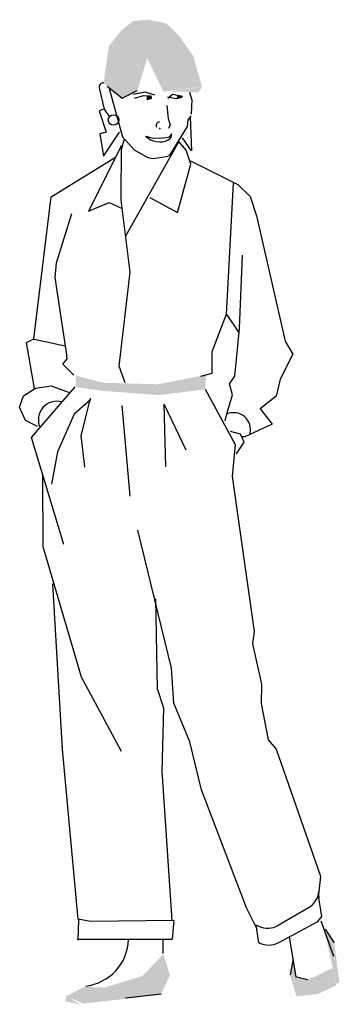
# Model space of a CAD drawing. Header units: millimetres. Extents: x -9704 to 3214, y -3659 to 2082.
# Tile 5 of 33: x -9454 to -9395, y 1171 to 1352. Entities that reach past the tile are written whole.
import ezdxf

# ---------------------------------------------------------------- set-up
doc = ezdxf.new("R2010")
doc.units = ezdxf.units.MM
doc.header["$LTSCALE"] = 100
doc.layers.add('A-Ansi-Grün', color=120, linetype='Continuous')
doc.layers.get('0').freeze()

# ---------------------------------------------------------------- blocks, each defined once
blk = doc.blocks.new('2DPERS13')
for p, q in [((0.2538, 1.6836), (0.2813, 1.6617)), ((0.239, 1.6802), (0.2482, 1.6415)), ((0.2572, 1.6792), (0.2819, 1.5907)), ((0.2813, 1.6617), (0.3089, 1.6752)), ((0.3009, 1.669), (0.3236, 1.6732)), ((0.3041, 1.6617), (0.3213, 1.6661)), ((0.3213, 1.6661), (0.3338, 1.6655)), ((0.3236, 1.6732), (0.3409, 1.6674)), ((0.3338, 1.6655), (0.3345, 1.6603)), ((0.3649, 1.6613), (0.374, 1.6685)), ((0.3807, 1.6599), (0.3649, 1.6631)), ((0.374, 1.6685), (0.3922, 1.6649)), ((0.3922, 1.6649), (0.3807, 1.6599)), ((0.4095, 1.659), (0.4058, 1.6719)), ((0.3636, 1.6482), (0.3655, 1.6242)), ((0.4085, 1.6318), (0.4097, 1.6592)), ((0.2476, 1.6413), (0.239, 1.6383)), ((0.239, 1.6383), (0.252, 1.5988)), ((0.2482, 1.6415), (0.2574, 1.6277)), ((0.4025, 1.6211), (0.4079, 1.6291)), ((0.406, 1.6269), (0.4089, 1.5645)), ((0.3655, 1.6242), (0.3696, 1.6123)), ((0.3696, 1.6123), (0.3665, 1.6055)), ((0.3714, 1.5603), (0.4012, 1.6091)), ((0.4012, 1.6091), (0.4025, 1.6211)), ((0.252, 1.5988), (0.24, 1.5958)), ((0.24, 1.5958), (0.2471, 1.5549)), ((0.2471, 1.5549), (0.2765, 1.5993)), ((0.2819, 1.5907), (0.3032, 1.5663)), ((0.3245, 1.5918), (0.3359, 1.5887)), ((0.3498, 1.588), (0.367, 1.5899)), ((0.367, 1.5899), (0.3725, 1.5957)), ((0.2803, 1.5744), (0.2196, 1.4541)), ((0.2793, 1.4742), (0.2803, 1.5744)), ((0.285, 1.5864), (0.2797, 1.5664)), ((0.3853, 1.582), (0.2876, 1.4079)), ((0.3359, 1.5887), (0.3498, 1.588)), ((0.399, 1.5661), (0.3853, 1.582)), ((0.4089, 1.5645), (0.3921, 1.5888)), ((0.3032, 1.5663), (0.3283, 1.5528)), ((0.3382, 1.5505), (0.3623, 1.5542)), ((0.4073, 1.5405), (0.399, 1.5661)), ((0.1506, 1.4801), (0.269, 1.553)), ((0.3283, 1.5528), (0.3382, 1.5505)), ((0.383, 1.4514), (0.4073, 1.5405)), ((0.4065, 1.5463), (0.4935, 1.5028)), ((0.4855, 1.5054), (0.4721, 1.2645)), ((0.4935, 1.5028), (0.5164, 1.4809)), ((0.1192, 1.22), (0.1506, 1.4801)), ((0.2196, 1.4541), (0.2575, 1.4701)), ((0.2575, 1.4701), (0.2812, 1.459)), ((0.2958, 1.342), (0.2793, 1.4742)), ((0.3319, 1.4791), (0.383, 1.4514)), ((0.5164, 1.4809), (0.5279, 1.4454)), ((0.1603, 1.359), (0.1889, 1.4496)), ((0.5279, 1.4454), (0.5808, 1.2156)), ((0.4971, 1.2385), (0.5024, 1.3733)), ((0.158, 1.3325), (0.1603, 1.359)), ((0.2755, 1.1697), (0.2958, 1.342)), ((0.1792, 1.195), (0.158, 1.3325)), ((0.4721, 1.2645), (0.4463, 1.1959)), ((0.4736, 1.2641), (0.4953, 1.2323)), ((0.4881, 1.151), (0.4971, 1.2385)), ((0.1052, 1.2128), (0.1192, 1.22)), ((0.12, 1.1284), (0.1052, 1.2128)), ((0.1194, 1.2192), (0.1768, 1.2072)), ((0.5808, 1.2156), (0.5947, 1.1919)), ((0.1804, 1.1828), (0.1792, 1.195)), ((0.4463, 1.1959), (0.4459, 1.1559)), ((0.172, 1.1735), (0.1804, 1.1828)), ((0.5947, 1.1919), (0.5715, 1.1458)), ((0.1925, 1.1533), (0.172, 1.1735)), ((0.287, 1.1393), (0.2755, 1.1697)), ((0.4459, 1.1559), (0.4254, 1.1509)), ((0.4782, 1.137), (0.4881, 1.151)), ((0.5715, 1.1458), (0.564, 1.1147)), ((0.1002, 1.1154), (0.122, 1.1291)), ((0.1146, 1.0388), (0.1951, 1.1318)), ((0.122, 1.1291), (0.1509, 1.1338)), ((0.1509, 1.1338), (0.1857, 1.1204)), ((0.434, 1.1274), (0.4889, 1.026)), ((0.4839, 1.1168), (0.4782, 1.137)), ((0.0928, 1.0942), (0.1002, 1.1154)), ((0.2235, 1.1085), (0.1929, 1.0815)), ((0.2225, 1.1107), (0.2051, 1.0418)), ((0.4736, 1.0823), (0.4839, 1.1168)), ((0.564, 1.1147), (0.5346, 1.0913)), ((0.1039, 1.0699), (0.0928, 1.0942)), ((0.2804, 1.0977), (0.2955, 0.9308)), ((0.3577, 1.0997), (0.3607, 0.9851)), ((0.3587, 1.0994), (0.3984, 1.016)), ((0.5346, 1.0913), (0.5566, 1.0634)), ((0.1257, 1.0587), (0.1039, 1.0699)), ((0.1929, 1.0815), (0.1626, 1.0123)), ((0.4706, 1.0691), (0.4736, 1.0823)), ((0.4984, 1.045), (0.4806, 1.0498)), ((0.5566, 1.0634), (0.5066, 1.0402)), ((0.1738, 0.8425), (0.1146, 1.0388)), ((0.2051, 1.0418), (0.212, 0.9841)), ((0.4914, 1.0088), (0.5055, 1.0303)), ((0.5055, 1.0303), (0.4984, 1.045)), ((0.5066, 1.0402), (0.5013, 1.04)), ((0.1626, 1.0123), (0.1514, 0.9532)), ((0.4889, 1.026), (0.4833, 0.9672)), ((0.136, 0.8382), (0.1354, 0.9681)), ((0.4833, 0.9672), (0.5238, 0.6827)), ((0.3718, 0.6157), (0.31, 0.8686)), ((0.2064, 0.5991), (0.136, 0.8382)), ((0.1718, 0.4671), (0.1541, 0.7705)), ((0.346, 0.5773), (0.3428, 0.7427)), ((0.5238, 0.6827), (0.521, 0.6603)), ((0.521, 0.6603), (0.5375, 0.5864)), ((0.3764, 0.551), (0.3718, 0.6157)), ((0.2801, 0.4624), (0.2064, 0.5991)), ((0.5375, 0.5864), (0.5365, 0.5507)), ((0.3575, 0.542), (0.346, 0.5773)), ((0.4057, 0.4801), (0.3764, 0.551)), ((0.5365, 0.5507), (0.5496, 0.4842)), ((0.3549, 0.4266), (0.3575, 0.542)), ((0.4269, 0.3925), (0.4057, 0.4801)), ((0.5496, 0.4842), (0.5645, 0.4667)), ((0.2002, 0.155), (0.1718, 0.4671)), ((0.5645, 0.4667), (0.6457, 0.2341)), ((0.373, 0.1522), (0.3549, 0.4266)), ((0.5098, 0.1755), (0.4269, 0.3925)), ((0.6457, 0.2341), (0.6426, 0.2053)), ((0.6481, 0.1595), (0.6427, 0.1938)), ((0.5296, 0.1366), (0.5098, 0.1755)), ((0.6235, 0.1759), (0.5681, 0.1435)), ((0.201, 0.1538), (0.1999, 0.1166)), ((0.2229, 0.1505), (0.2002, 0.155)), ((0.3759, 0.1523), (0.2229, 0.1505)), ((0.3759, 0.1523), (0.3733, 0.1179)), ((0.5693, 0.112), (0.6408, 0.1505)), ((0.6408, 0.1505), (0.6481, 0.1595)), ((0.6461, 0.1521), (0.6694, 0.0871)), ((0.527, 0.1441), (0.5317, 0.1123)), ((0.5319, 0.1418), (0.527, 0.1441)), ((0.6714, 0.1117), (0.6549, 0.1368)), ((0.1988, 0.1179), (0.3733, 0.1179)), ((0.3558, 0.1175), (0.3558, 0.0921)), ((0.5317, 0.1123), (0.5331, 0.1116)), ((0.5879, 0.1221), (0.6005, 0.0489)), ((0.5951, 0.0793), (0.5899, 0.0527)), ((0.6219, 0.0433), (0.5998, 0.0489)), ((0.3531, 0.0172), (0.2871, 0.0098))]:
    blk.add_line(p, q)
blk.add_circle((0.2654, 1.6214), 0.00964)
for centre, radius, start, end in [((0.2464, 1.6819), 0.00759, 83.2852, 192.7404), ((0.3499, 1.6111), 0.00646, 92.7263, 205.3462), ((0.3502, 1.618), 0.0368, 225.4901, 295.4686), ((0.3581, 1.5969), 0.0145, 303.3035, 355.0891), ((0.3603, 1.5671), 0.013, 278.6743, 328.627), ((0.1613, 1.0712), 0.0341, 74.7073, 202.4453), ((0.486, 1.0533), 0.031, 345.5024, 114.1856), ((0.6038, 0.2096), 0.039, 300.3094, 353.749), ((0.6812, 0.1999), 0.039, 173.7489, 188.9671), ((0.5484, 0.1772), 0.039, 245.0787, 300.3094), ((0.2034, 0.1211), 0.0897, 276.9418, 357.7138), ((0.5508, 0.1464), 0.039, 242.9656, 298.2739)]:
    blk.add_arc(centre, radius, start, end)
blk.add_point((0.3502, 1.606))
for points in [[(0.3264, 1.7319), (0.301, 1.8027), (0.309, 1.6745), (0.2797, 1.7854)], [(0.3277, 1.7333), (0.3291, 1.8054), (0.3264, 1.7319), (0.301, 1.8027)], [(0.3277, 1.7333), (0.3624, 1.7987), (0.3277, 1.7333), (0.3291, 1.8054)], [(0.3291, 1.7333), (0.3865, 1.7747), (0.3277, 1.7333), (0.3624, 1.7987)], [(0.309, 1.6745), (0.2797, 1.7854), (0.281, 1.6625), (0.257, 1.7573)], [(0.3291, 1.7306), (0.4119, 1.7386), (0.3291, 1.7333), (0.3865, 1.7747)], [(0.281, 1.6625), (0.257, 1.7573), (0.2556, 1.6812), (0.2489, 1.7039)], [(0.3571, 1.6732), (0.4279, 1.6825), (0.3291, 1.7306), (0.4119, 1.7386)], [(0.2556, 1.6812), (0.2489, 1.7039), (0.2476, 1.6892)], [(0.368, 1.6738), (0.4214, 1.6719), (0.4279, 1.6821)], [(0.3265, 1.6655), (0.333, 1.6655), (0.3265, 1.6572), (0.3348, 1.6599)], [(0.3818, 1.6664), (0.391, 1.6655), (0.3827, 1.6599), (0.391, 1.6618)], [(0.2449, 1.1244), (0.2476, 1.1391), (0.1969, 1.131), (0.1955, 1.1524)], [(0.3491, 1.1164), (0.3464, 1.1364), (0.2449, 1.1244), (0.2476, 1.1391)], [(0.4332, 1.127), (0.4359, 1.1537), (0.3491, 1.1164), (0.3464, 1.1364)], [(0.6522, 0.1362), (0.6709, 0.1122), (0.6749, 0.0361), (0.6803, 0.0387)], [(0.3571, 0.0908), (0.3691, 0.0521), (0.3184, 0.0507), (0.3518, 0.016)], [(0.6015, 0.0481), (0.5895, 0.0521), (0.5948, 0.0748)], [(0.6682, 0.0654), (0.6749, 0.0334), (0.6322, 0.0481), (0.6402, 0.0174)], [(0.3184, 0.0507), (0.3518, 0.016), (0.2489, 0.0294), (0.2102, 0)], [(0.6202, 0.0441), (0.6015, 0.0134), (0.6015, 0.0481), (0.5895, 0.0521)], [(0.6322, 0.0481), (0.6402, 0.0174), (0.6202, 0.0441), (0.6015, 0.0134)], [(0.2489, 0.0294), (0.2102, 0), (0.2116, 0.0307), (0.1782, 0.0134)], [(0.1782, 0.0147), (0.1768, 0.004), (0.2035, -0.0013)]]:
    blk.add_solid(points)

msp = doc.modelspace()

# ---------------------------------------------------------------- block references
at = {"layer": 'A-Ansi-Grün', "xscale": 100, "yscale": 100, "zscale": 100}
msp.add_blockref('2DPERS13', (-9463.2, 1171.26), dxfattribs=at)

doc.saveas('drawing.dxf')
